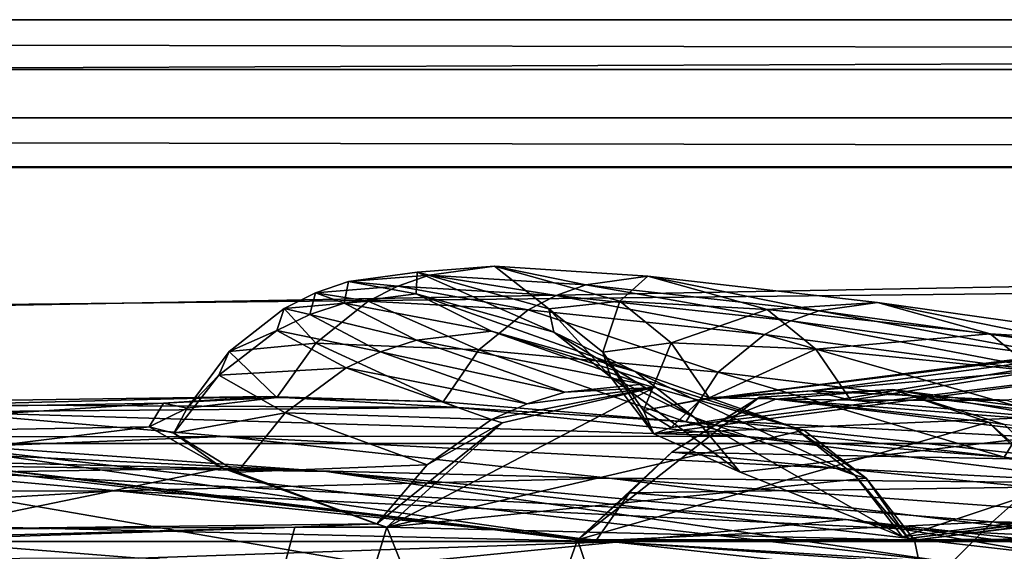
# Model space of a CAD drawing. Header units: metres. Extents: x 0 to 804, y -808 to 0.
# Tile 90 of 105: x 412 to 442, y -16 to 0. Entities that reach past the tile are written whole.
import ezdxf

# ---------------------------------------------------------------- set-up
doc = ezdxf.new("R2010")
doc.units = ezdxf.units.M

msp = doc.modelspace()

# ---------------------------------------------------------------- linework, layer by layer
at = {"layer": 'None0'}
for points in [[(743.104004, -37.838261, 2063.059814), (745.330872, -34.448139, 2063.059814), (34.402058, -4.519207, 2063.059814)], [(745.330872, -34.448139, 2063.059814), (748.720947, -32.221325, 2063.059814), (34.402058, -4.519207, 2063.059814)], [(34.402058, -4.519207, 2063.059814), (748.720947, -32.221325, 2063.059814), (788.402039, -4.519207, 2063.059814)], [(34.402058, -4.519207, 2063.059814), (64.544334, -51.518902, 2063.059814), (737.401917, -51.518902, 2063.059814)], [(743.104004, -37.838261, 2063.059814), (34.402058, -4.519207, 2063.059814), (737.401917, -51.518902, 2063.059814)], [(788.402039, -4.519207, 163.059708), (748.720947, -32.221325, 163.059708), (34.402058, -4.519207, 163.059708)], [(748.720947, -32.221325, 163.059708), (745.330872, -34.448139, 163.059708), (34.402058, -4.519207, 163.059708)], [(34.402058, -4.519207, 163.059708), (745.330872, -34.448139, 163.059708), (743.104004, -37.838261, 163.059708)], [(34.402058, -4.519207, 163.059708), (743.104004, -37.838261, 163.059708), (737.401917, -51.518902, 163.059708)], [(737.401917, -51.518902, 163.059708), (64.544334, -51.518902, 163.059708), (34.402058, -4.519207, 163.059708)], [(788.402039, -4.519207, 163.059708), (34.402058, -4.519207, 163.059708), (788.402039, -4.519207, 173.920044)], [(34.402058, -4.519207, 163.059708), (34.402058, -4.519207, 2063.059814), (788.402039, -4.519207, 173.920044)], [(788.402039, -4.519207, 173.920044), (34.402058, -4.519207, 2063.059814), (788.402039, -4.519207, 2051.920166)], [(34.402058, -4.519207, 2063.059814), (788.402039, -4.519207, 2063.059814), (788.402039, -4.519207, 2051.920166)], [(424.450623, -8.386756, 769.458801), (424.478973, -7.722167, 822.382263), (422.38208, -8.003073, 822.403503)], [(422.38208, -8.003073, 822.403503), (424.478973, -7.722167, 822.382263), (424.84552, -7.814175, 875.275146)], [(422.38208, -8.003073, 822.403503), (424.84552, -7.814175, 875.275146), (423.888336, -8.150754, 875.284302)], [(423.888336, -8.150754, 875.284302), (424.84552, -7.814175, 875.275146), (428.735901, -8.434297, 927.995972)], [(424.478973, -7.722167, 822.382263), (424.450623, -8.386756, 769.458801), (428.663757, -9.556349, 769.417786)], [(426.842377, -7.539016, 875.256897), (424.478973, -7.722167, 822.382263), (428.506592, -8.842594, 822.339722)], [(424.478973, -7.722167, 822.382263), (426.842377, -7.539016, 875.256897), (424.84552, -7.814175, 875.275146)], [(428.506592, -8.842594, 822.339722), (424.478973, -7.722167, 822.382263), (428.663757, -9.556349, 769.417786)], [(424.84552, -7.814175, 875.275146), (426.842377, -7.539016, 875.256897), (429.642883, -8.111553, 927.989441)], [(424.84552, -7.814175, 875.275146), (429.642883, -8.111553, 927.989441), (428.735901, -8.434297, 927.995972)], [(431.53717, -7.845853, 927.976257), (426.842377, -7.539016, 875.256897), (430.679901, -8.609875, 875.220398)], [(430.679901, -8.609875, 875.220398), (426.842377, -7.539016, 875.256897), (428.506592, -8.842594, 822.339722)], [(426.842377, -7.539016, 875.256897), (431.53717, -7.845853, 927.976257), (429.642883, -8.111553, 927.989441)], [(422.256226, -8.66785, 769.479248), (422.38208, -8.003073, 822.403503), (421.37561, -8.350278, 822.414185)], [(421.37561, -8.350278, 822.414185), (422.38208, -8.003073, 822.403503), (423.888336, -8.150754, 875.284302)], [(422.256226, -8.66785, 769.479248), (424.450623, -8.386756, 769.458801), (422.38208, -8.003073, 822.403503)], [(428.735901, -8.434297, 927.995972), (429.642883, -8.111553, 927.989441), (435.908264, -9.211262, 980.444885)], [(429.642883, -8.111553, 927.989441), (431.53717, -7.845853, 927.976257), (436.764038, -8.905405, 980.441162)], [(429.642883, -8.111553, 927.989441), (436.764038, -8.905405, 980.441162), (435.908264, -9.211262, 980.444885)], [(435.179962, -8.86304, 927.94989), (431.53717, -7.845853, 927.976257), (430.679901, -8.609875, 875.220398)], [(438.552795, -8.652546, 980.433655), (431.53717, -7.845853, 927.976257), (435.179962, -8.86304, 927.94989)], [(431.53717, -7.845853, 927.976257), (438.552795, -8.652546, 980.433655), (436.764038, -8.905405, 980.441162)], [(422.981903, -8.61379, 875.293396), (420.421082, -8.829017, 822.424805), (421.37561, -8.350278, 822.414185)], [(421.37561, -8.350278, 822.414185), (420.421082, -8.829017, 822.424805), (421.201263, -9.021544, 769.489502)], [(421.201263, -9.021544, 769.489502), (422.256226, -8.66785, 769.479248), (421.37561, -8.350278, 822.414185)], [(423.888336, -8.150754, 875.284302), (422.981903, -8.61379, 875.293396), (421.37561, -8.350278, 822.414185)], [(426.756866, -9.530819, 716.59375), (424.450623, -8.386756, 769.458801), (422.256226, -8.66785, 769.479248)], [(427.87793, -8.877575, 928.002563), (422.981903, -8.61379, 875.293396), (423.888336, -8.150754, 875.284302)], [(428.735901, -8.434297, 927.995972), (427.87793, -8.877575, 928.002563), (423.888336, -8.150754, 875.284302)], [(428.663757, -9.556349, 769.417786), (424.450623, -8.386756, 769.458801), (431.15033, -10.757193, 716.565247)], [(424.450623, -8.386756, 769.458801), (426.756866, -9.530819, 716.59375), (431.15033, -10.757193, 716.565247)], [(420.421082, -8.829017, 822.424805), (422.981903, -8.61379, 875.293396), (421.385651, -9.890941, 875.311707)], [(424.467834, -9.80253, 716.607971), (422.256226, -8.66785, 769.479248), (421.201263, -9.021544, 769.489502)], [(421.385651, -9.890941, 875.311707), (422.981903, -8.61379, 875.293396), (426.370911, -10.098269, 928.015747)], [(424.467834, -9.80253, 716.607971), (426.756866, -9.530819, 716.59375), (422.256226, -8.66785, 769.479248)], [(422.981903, -8.61379, 875.293396), (427.87793, -8.877575, 928.002563), (426.370911, -10.098269, 928.015747)], [(435.099365, -9.630896, 980.448608), (427.87793, -8.877575, 928.002563), (428.735901, -8.434297, 927.995972)], [(430.679901, -8.609875, 875.220398), (428.506592, -8.842594, 822.339722), (430.156769, -10.1667, 822.318481)], [(435.908264, -9.211262, 980.444885), (435.099365, -9.630896, 980.448608), (428.735901, -8.434297, 927.995972)], [(432.248474, -9.881709, 875.202148), (430.679901, -8.609875, 875.220398), (430.156769, -10.1667, 822.318481)], [(435.179962, -8.86304, 927.94989), (430.679901, -8.609875, 875.220398), (432.248474, -9.881709, 875.202148)], [(441.995483, -9.611307, 980.418701), (438.552795, -8.652546, 980.433655), (435.179962, -8.86304, 927.94989)], [(436.764038, -8.905405, 980.441162), (438.552795, -8.652546, 980.433655), (446.19516, -10.204728, 1032.525146)], [(447.875031, -9.968256, 1032.522705), (438.552795, -8.652546, 980.433655), (441.995483, -9.611307, 980.418701)], [(438.552795, -8.652546, 980.433655), (447.875031, -9.968256, 1032.522705), (446.19516, -10.204728, 1032.525146)], [(420.199005, -9.511009, 769.499756), (420.421082, -8.829017, 822.424805), (418.734558, -10.152275, 822.446045)], [(418.734558, -10.152275, 822.446045), (420.421082, -8.829017, 822.424805), (421.385651, -9.890941, 875.311707)], [(420.421082, -8.829017, 822.424805), (420.199005, -9.511009, 769.499756), (421.201263, -9.021544, 769.489502)], [(421.201263, -9.021544, 769.489502), (420.199005, -9.511009, 769.499756), (423.365417, -10.15657, 716.615051)], [(423.365417, -10.15657, 716.615051), (424.467834, -9.80253, 716.607971), (421.201263, -9.021544, 769.489502)], [(426.370911, -10.098269, 928.015747), (427.87793, -8.877575, 928.002563), (433.680847, -10.785108, 980.456116)], [(427.87793, -8.877575, 928.002563), (435.099365, -9.630896, 980.448608), (433.680847, -10.785108, 980.456116)], [(430.156769, -10.1667, 822.318481), (428.506592, -8.842594, 822.339722), (430.395721, -10.927002, 769.397278)], [(428.506592, -8.842594, 822.339722), (428.663757, -9.556349, 769.417786), (430.395721, -10.927002, 769.397278)], [(436.667084, -10.075027, 927.936768), (435.179962, -8.86304, 927.94989), (432.248474, -9.881709, 875.202148)], [(436.549713, -11.348301, 895.527161), (433.144653, -11.628036, 838.147827), (455.180542, -8.893641, 895.431519)], [(433.144653, -11.628036, 838.147827), (451.629333, -9.24986, 838.02948), (455.180542, -8.893641, 895.431519)], [(441.995483, -9.611307, 980.418701), (435.179962, -8.86304, 927.94989), (436.667084, -10.075027, 927.936768)], [(435.908264, -9.211262, 980.444885), (436.764038, -8.905405, 980.441162), (445.391876, -10.49057, 1032.526489)], [(455.180542, -8.893641, 895.431519), (461.072723, -9.158405, 952.383667), (436.549713, -11.348301, 895.527161)], [(436.764038, -8.905405, 980.441162), (446.19516, -10.204728, 1032.525146), (445.391876, -10.49057, 1032.526489)], [(450.380829, -10.222251, 779.983154), (451.629333, -9.24986, 838.02948), (432.241089, -12.469991, 780.101501)], [(451.629333, -9.24986, 838.02948), (433.144653, -11.628036, 838.147827), (432.241089, -12.469991, 780.101501)], [(444.632843, -10.882589, 1032.52771), (435.099365, -9.630896, 980.448608), (435.908264, -9.211262, 980.444885)], [(445.391876, -10.49057, 1032.526489), (444.632843, -10.882589, 1032.52771), (435.908264, -9.211262, 980.444885)], [(461.072723, -9.158405, 952.383667), (442.495972, -11.635778, 952.445496), (436.549713, -11.348301, 895.527161)], [(422.31601, -10.649781, 716.622192), (420.199005, -9.511009, 769.499756), (418.421082, -10.868174, 769.520264)], [(418.421082, -10.868174, 769.520264), (420.199005, -9.511009, 769.499756), (418.734558, -10.152275, 822.446045)], [(420.199005, -9.511009, 769.499756), (422.31601, -10.649781, 716.622192), (423.365417, -10.15657, 716.615051)], [(431.372925, -11.150949, 664.062134), (426.756866, -9.530819, 716.59375), (424.467834, -9.80253, 716.607971)], [(431.15033, -10.757193, 716.565247), (426.756866, -9.530819, 716.59375), (435.96991, -12.466949, 664.011414)], [(426.756866, -9.530819, 716.59375), (431.372925, -11.150949, 664.062134), (435.96991, -12.466949, 664.011414)], [(430.395721, -10.927002, 769.397278), (428.663757, -9.556349, 769.417786), (432.963898, -12.17268, 716.551025)], [(428.663757, -9.556349, 769.417786), (431.15033, -10.757193, 716.565247), (432.963898, -12.17268, 716.551025)], [(443.40094, -10.755545, 980.411255), (441.995483, -9.611307, 980.418701), (436.667084, -10.075027, 927.936768)], [(451.111328, -10.864155, 1032.517578), (441.995483, -9.611307, 980.418701), (443.40094, -10.755545, 980.411255)], [(451.111328, -10.864155, 1032.517578), (447.875031, -9.968256, 1032.522705), (441.995483, -9.611307, 980.418701)], [(421.385651, -9.890941, 875.311707), (420.199799, -11.560765, 875.598511), (418.734558, -10.152275, 822.446045)], [(425.283203, -11.691896, 928.455811), (420.199799, -11.560765, 875.598511), (421.385651, -9.890941, 875.311707)], [(426.370911, -10.098269, 928.015747), (425.283203, -11.691896, 928.455811), (421.385651, -9.890941, 875.311707)], [(428.994843, -11.395894, 664.055725), (424.467834, -9.80253, 716.607971), (423.365417, -10.15657, 716.615051)], [(428.994843, -11.395894, 664.055725), (431.372925, -11.150949, 664.062134), (424.467834, -9.80253, 716.607971)], [(430.156769, -10.1667, 822.318481), (431.403259, -11.953653, 822.041748), (432.248474, -9.881709, 875.202148)], [(431.403259, -11.953653, 822.041748), (433.408966, -11.570861, 874.831726), (432.248474, -9.881709, 875.202148)], [(432.248474, -9.881709, 875.202148), (433.408966, -11.570861, 874.831726), (436.667084, -10.075027, 927.936768)], [(433.680847, -10.785108, 980.456116), (435.099365, -9.630896, 980.448608), (443.302582, -11.960135, 1032.530273)], [(435.099365, -9.630896, 980.448608), (444.632843, -10.882589, 1032.52771), (443.302582, -11.960135, 1032.530273)], [(420.199799, -11.560765, 875.598511), (417.45166, -11.886616, 822.573608), (418.734558, -10.152275, 822.446045)], [(418.734558, -10.152275, 822.446045), (417.45166, -11.886616, 822.573608), (418.421082, -10.868174, 769.520264)], [(423.365417, -10.15657, 716.615051), (422.31601, -10.649781, 716.622192), (427.840515, -11.744697, 664.044556)], [(427.840515, -11.744697, 664.044556), (428.994843, -11.395894, 664.055725), (423.365417, -10.15657, 716.615051)], [(432.695282, -12.296816, 980.998657), (425.283203, -11.691896, 928.455811), (426.370911, -10.098269, 928.015747)], [(433.680847, -10.785108, 980.456116), (432.695282, -12.296816, 980.998657), (426.370911, -10.098269, 928.015747)], [(430.395721, -10.927002, 769.397278), (431.716644, -12.663919, 769.204041), (430.156769, -10.1667, 822.318481)], [(431.716644, -12.663919, 769.204041), (431.403259, -11.953653, 822.041748), (430.156769, -10.1667, 822.318481)], [(432.241089, -12.469991, 780.101501), (431.716644, -12.663919, 769.204041), (450.380829, -10.222251, 779.983154)], [(431.716644, -12.663919, 769.204041), (451.439789, -11.814866, 721.085693), (450.380829, -10.222251, 779.983154)], [(433.408966, -11.570861, 874.831726), (437.735748, -11.641503, 927.481812), (436.667084, -10.075027, 927.936768)], [(436.667084, -10.075027, 927.936768), (437.735748, -11.641503, 927.481812), (443.40094, -10.755545, 980.411255)], [(420.445862, -12.02464, 716.636414), (422.31601, -10.649781, 716.622192), (418.421082, -10.868174, 769.520264)], [(426.752869, -12.231359, 664.028442), (422.31601, -10.649781, 716.622192), (420.445862, -12.02464, 716.636414)], [(422.31601, -10.649781, 716.622192), (426.752869, -12.231359, 664.028442), (427.840515, -11.744697, 664.044556)], [(432.963898, -12.17268, 716.551025), (431.15033, -10.757193, 716.565247), (437.854248, -13.927106, 663.958374)], [(431.15033, -10.757193, 716.565247), (435.96991, -12.466949, 664.011414), (437.854248, -13.927106, 663.958374)], [(442.418488, -13.380919, 1033.11731), (432.695282, -12.296816, 980.998657), (433.680847, -10.785108, 980.456116)], [(443.302582, -11.960135, 1032.530273), (442.418488, -13.380919, 1033.11731), (433.680847, -10.785108, 980.456116)], [(437.735748, -11.641503, 927.481812), (444.377563, -12.227972, 979.89209), (443.40094, -10.755545, 980.411255)], [(417.45166, -11.886616, 822.573608), (417.044403, -12.651657, 769.53125), (418.421082, -10.868174, 769.520264)], [(418.421082, -10.868174, 769.520264), (417.044403, -12.651657, 769.53125), (420.445862, -12.02464, 716.636414)], [(432.963898, -12.17268, 716.551025), (434.35434, -13.843554, 716.437744), (430.395721, -10.927002, 769.397278)], [(434.35434, -13.843554, 716.437744), (431.716644, -12.663919, 769.204041), (430.395721, -10.927002, 769.397278)], [(423.557068, -15.525632, 660.907227), (436.303833, -12.555268, 660.985046), (431.723694, -11.245561, 661.019348)], [(431.723694, -11.245561, 661.019348), (427.084381, -12.325888, 660.991028), (423.557068, -15.525632, 660.907227)], [(427.084381, -12.325888, 660.991028), (431.723694, -11.245561, 661.019348), (426.752869, -12.231359, 664.028442)], [(426.752869, -12.231359, 664.028442), (431.723694, -11.245561, 661.019348), (427.840515, -11.744697, 664.044556)], [(431.723694, -11.245561, 661.019348), (428.994843, -11.395894, 664.055725), (427.840515, -11.744697, 664.044556)], [(428.994843, -11.395894, 664.055725), (431.723694, -11.245561, 661.019348), (431.372925, -11.150949, 664.062134)], [(431.723694, -11.245561, 661.019348), (436.303833, -12.555268, 660.985046), (431.372925, -11.150949, 664.062134)], [(431.372925, -11.150949, 664.062134), (436.303833, -12.555268, 660.985046), (435.96991, -12.466949, 664.011414)], [(436.549713, -11.348301, 895.527161), (433.408966, -11.570861, 874.831726), (433.144653, -11.628036, 838.147827)], [(437.735748, -11.641503, 927.481812), (433.408966, -11.570861, 874.831726), (436.549713, -11.348301, 895.527161)], [(441.944489, -12.315382, 617.828796), (434.943329, -11.543953, 617.808655), (439.009369, -11.309695, 614.953247)], [(434.943329, -11.543953, 617.808655), (435.449554, -11.608546, 614.950073), (439.009369, -11.309695, 614.953247)], [(439.009369, -11.309695, 614.953247), (435.449554, -11.608546, 614.950073), (449.368805, -12.686258, 561.620117)], [(442.495972, -11.635778, 952.445496), (437.735748, -11.641503, 927.481812), (436.549713, -11.348301, 895.527161)], [(449.368805, -12.686258, 561.620117), (452.454102, -13.660616, 561.579895), (439.009369, -11.309695, 614.953247)], [(452.454102, -13.660616, 561.579895), (442.435211, -12.382516, 614.848816), (439.009369, -11.309695, 614.953247)], [(439.009369, -11.309695, 614.953247), (442.435211, -12.382516, 614.848816), (441.944489, -12.315382, 617.828796)], [(416.288239, -12.455976, 780.196472), (416.733551, -11.727466, 838.24292), (401.306396, -12.722794, 780.268066)], [(416.733551, -11.727466, 838.24292), (401.319061, -11.990452, 838.314758), (401.306396, -12.722794, 780.268066)], [(416.733551, -11.727466, 838.24292), (419.867828, -11.52635, 895.604187), (401.319061, -11.990452, 838.314758)], [(419.867828, -11.52635, 895.604187), (404.168732, -11.74542, 895.662537), (401.319061, -11.990452, 838.314758)], [(419.867828, -11.52635, 895.604187), (425.73175, -11.857764, 952.495422), (404.168732, -11.74542, 895.662537)], [(417.45166, -11.886616, 822.573608), (416.733551, -11.727466, 838.24292), (416.288239, -12.455976, 780.196472)], [(420.199799, -11.560765, 875.598511), (419.867828, -11.52635, 895.604187), (416.733551, -11.727466, 838.24292)], [(417.45166, -11.886616, 822.573608), (420.199799, -11.560765, 875.598511), (416.733551, -11.727466, 838.24292)], [(420.199799, -11.560765, 875.598511), (425.283203, -11.691896, 928.455811), (419.867828, -11.52635, 895.604187)], [(425.283203, -11.691896, 928.455811), (425.73175, -11.857764, 952.495422), (419.867828, -11.52635, 895.604187)], [(425.283203, -11.691896, 928.455811), (432.695282, -12.296816, 980.998657), (425.73175, -11.857764, 952.495422)], [(429.388062, -15.90432, 617.922791), (432.268341, -13.231707, 614.946899), (434.943329, -11.543953, 617.808655)], [(434.943329, -11.543953, 617.808655), (441.944489, -12.315382, 617.828796), (429.388062, -15.90432, 617.922791)], [(433.408966, -11.570861, 874.831726), (431.403259, -11.953653, 822.041748), (433.144653, -11.628036, 838.147827)], [(433.144653, -11.628036, 838.147827), (431.403259, -11.953653, 822.041748), (432.241089, -12.469991, 780.101501)], [(432.268341, -13.231707, 614.946899), (433.78006, -12.265923, 614.948486), (434.943329, -11.543953, 617.808655)], [(434.943329, -11.543953, 617.808655), (433.78006, -12.265923, 614.948486), (435.449554, -11.608546, 614.950073)], [(433.78006, -12.265923, 614.948486), (446.156067, -12.911559, 561.567078), (435.449554, -11.608546, 614.950073)], [(435.449554, -11.608546, 614.950073), (446.156067, -12.911559, 561.567078), (449.368805, -12.686258, 561.620117)], [(444.377563, -12.227972, 979.89209), (437.735748, -11.641503, 927.481812), (442.495972, -11.635778, 952.445496)], [(418.585693, -12.74689, 1009.129333), (394.88147, -12.760496, 952.559692), (409.896881, -11.992947, 952.533508)], [(425.73175, -11.857764, 952.495422), (409.896881, -11.992947, 952.533508), (404.168732, -11.74542, 895.662537)], [(425.73175, -11.857764, 952.495422), (434.406158, -12.735279, 1009.112), (409.896881, -11.992947, 952.533508)], [(434.406158, -12.735279, 1009.112), (418.585693, -12.74689, 1009.129333), (409.896881, -11.992947, 952.533508)], [(417.044403, -12.651657, 769.53125), (417.45166, -11.886616, 822.573608), (416.288239, -12.455976, 780.196472)], [(417.044403, -12.651657, 769.53125), (418.981384, -13.837816, 716.613342), (420.445862, -12.02464, 716.636414)], [(420.445862, -12.02464, 716.636414), (418.981384, -13.837816, 716.613342), (424.786438, -13.611427, 663.98175)], [(424.786438, -13.611427, 663.98175), (426.752869, -12.231359, 664.028442), (420.445862, -12.02464, 716.636414)], [(432.695282, -12.296816, 980.998657), (434.406158, -12.735279, 1009.112), (425.73175, -11.857764, 952.495422)], [(431.403259, -11.953653, 822.041748), (431.716644, -12.663919, 769.204041), (432.241089, -12.469991, 780.101501)], [(431.716644, -12.663919, 769.204041), (434.35434, -13.843554, 716.437744), (451.439789, -11.814866, 721.085693)], [(434.35434, -13.843554, 716.437744), (439.320526, -15.813406, 663.890747), (451.439789, -11.814866, 721.085693)], [(461.619537, -15.275234, 1512.004272), (492.165009, -11.946713, 1561.924072), (436.806793, -17.329136, 1511.832886)], [(492.165009, -11.946713, 1561.924072), (464.836334, -13.714565, 1561.91748), (436.806793, -17.329136, 1511.832886)], [(451.439789, -11.814866, 721.085693), (439.320526, -15.813406, 663.890747), (454.624207, -13.921166, 663.934509)], [(454.428223, -14.94223, 1084.725708), (442.418488, -13.380919, 1033.11731), (443.302582, -11.960135, 1032.530273)], [(421.715179, -13.823624, 509.420135), (389.929382, -12.282374, 509.239197), (405.169281, -13.566189, 456.6586)], [(421.715179, -13.823624, 509.420135), (408.596741, -12.879832, 562.68634), (389.929382, -12.282374, 509.239197)], [(423.557068, -15.525632, 660.907227), (427.084381, -12.325888, 660.991028), (423.245972, -15.424051, 663.919556)], [(427.084381, -12.325888, 660.991028), (424.786438, -13.611427, 663.98175), (423.245972, -15.424051, 663.919556)], [(424.786438, -13.611427, 663.98175), (427.084381, -12.325888, 660.991028), (426.752869, -12.231359, 664.028442)], [(441.944489, -12.315382, 617.828796), (445.578979, -15.904465, 617.922791), (429.388062, -15.90432, 617.922791)], [(444.641693, -13.468397, 561.540588), (433.78006, -12.265923, 614.948486), (432.268341, -13.231707, 614.946899)], [(432.695282, -12.296816, 980.998657), (442.418488, -13.380919, 1033.11731), (434.406158, -12.735279, 1009.112)], [(437.854248, -13.927106, 663.958374), (439.320526, -15.813406, 663.890747), (432.963898, -12.17268, 716.551025)], [(439.320526, -15.813406, 663.890747), (434.35434, -13.843554, 716.437744), (432.963898, -12.17268, 716.551025)], [(446.156067, -12.911559, 561.567078), (433.78006, -12.265923, 614.948486), (444.641693, -13.468397, 561.540588)], [(442.435211, -12.382516, 614.848816), (446.048615, -15.950658, 614.963013), (441.944489, -12.315382, 617.828796)], [(446.048615, -15.950658, 614.963013), (445.578979, -15.904465, 617.922791), (441.944489, -12.315382, 617.828796)], [(408.596741, -12.879832, 562.68634), (429.939453, -15.936707, 614.943726), (398.554962, -12.353572, 614.80658)], [(402.744141, -12.687592, 617.838562), (398.554962, -12.353572, 614.80658), (429.939453, -15.936707, 614.943726)], [(416.288239, -12.455976, 780.196472), (401.306396, -12.722794, 780.268066), (404.135681, -13.94687, 721.286072)], [(418.536804, -13.716209, 721.235718), (416.288239, -12.455976, 780.196472), (404.135681, -13.94687, 721.286072)], [(417.044403, -12.651657, 769.53125), (416.288239, -12.455976, 780.196472), (418.536804, -13.716209, 721.235718)], [(438.203491, -14.022956, 660.946594), (436.303833, -12.555268, 660.985046), (423.557068, -15.525632, 660.907227)], [(436.303833, -12.555268, 660.985046), (438.203491, -14.022956, 660.946594), (435.96991, -12.466949, 664.011414)], [(435.96991, -12.466949, 664.011414), (438.203491, -14.022956, 660.946594), (437.854248, -13.927106, 663.958374)], [(403.502014, -13.354754, 1009.141663), (394.88147, -12.760496, 952.559692), (418.585693, -12.74689, 1009.129333)], [(402.744141, -12.687592, 617.838562), (429.388062, -15.90432, 617.922791), (398.911163, -101.429382, 620.162354)], [(429.388062, -15.90432, 617.922791), (402.744141, -12.687592, 617.838562), (429.939453, -15.936707, 614.943726)], [(430.350464, -14.027858, 1065.650024), (403.502014, -13.354754, 1009.141663), (418.585693, -12.74689, 1009.129333)], [(440.821472, -16.60578, 562.686707), (408.596741, -12.879832, 562.68634), (421.715179, -13.823624, 509.420135)], [(440.821472, -16.60578, 562.686707), (429.939453, -15.936707, 614.943726), (408.596741, -12.879832, 562.68634)], [(418.981384, -13.837816, 716.613342), (417.044403, -12.651657, 769.53125), (418.536804, -13.716209, 721.235718)], [(434.406158, -12.735279, 1009.112), (446.004364, -14.179072, 1065.647217), (418.585693, -12.74689, 1009.129333)], [(446.004364, -14.179072, 1065.647217), (430.350464, -14.027858, 1065.650024), (418.585693, -12.74689, 1009.129333)], [(442.418488, -13.380919, 1033.11731), (446.004364, -14.179072, 1065.647217), (434.406158, -12.735279, 1009.112)], [(430.972473, -14.471349, 614.945313), (432.268341, -13.231707, 614.946899), (429.388062, -15.90432, 617.922791)], [(432.268341, -13.231707, 614.946899), (430.972473, -14.471349, 614.945313), (443.262756, -14.294935, 561.514038)], [(432.268341, -13.231707, 614.946899), (443.262756, -14.294935, 561.514038), (444.641693, -13.468397, 561.540588)], [(403.502014, -13.354754, 1009.141663), (415.303497, -14.411329, 1065.6521), (389.117279, -14.4817, 1009.148804)], [(415.303497, -14.411329, 1065.6521), (403.502014, -13.354754, 1009.141663), (430.350464, -14.027858, 1065.650024)], [(442.418488, -13.380919, 1033.11731), (454.428223, -14.94223, 1084.725708), (446.004364, -14.179072, 1065.647217)], [(423.31604, -16.69252, 404.999176), (405.169281, -13.566189, 456.6586), (390.917877, -16.398525, 405.125092)], [(404.135681, -13.94687, 721.286072), (409.485199, -15.584117, 663.920166), (418.536804, -13.716209, 721.235718)], [(437.594391, -15.285351, 456.888458), (405.169281, -13.566189, 456.6586), (423.31604, -16.69252, 404.999176)], [(437.594391, -15.285351, 456.888458), (421.715179, -13.823624, 509.420135), (405.169281, -13.566189, 456.6586)], [(409.485199, -15.584117, 663.920166), (423.225983, -15.423938, 663.919556), (418.536804, -13.716209, 721.235718)], [(436.806793, -17.329136, 1511.832886), (464.836334, -13.714565, 1561.91748), (411.924011, -20.912622, 1511.640137)], [(464.836334, -13.714565, 1561.91748), (437.305573, -17.277678, 1561.998047), (411.924011, -20.912622, 1511.640137)], [(453.442108, -14.948027, 1564.894653), (418.525024, -20.846918, 1565.049072), (464.836334, -13.714565, 1561.91748)], [(464.836334, -13.714565, 1561.91748), (418.525024, -20.846918, 1565.049072), (437.305573, -17.277678, 1561.998047)], [(418.536804, -13.716209, 721.235718), (423.225983, -15.423938, 663.919556), (418.981384, -13.837816, 716.613342)], [(418.981384, -13.837816, 716.613342), (423.245972, -15.424051, 663.919556), (424.786438, -13.611427, 663.98175)], [(423.225983, -15.423938, 663.919556), (423.245972, -15.424051, 663.919556), (418.981384, -13.837816, 716.613342)], [(454.370483, -17.572212, 509.69455), (421.715179, -13.823624, 509.420135), (437.594391, -15.285351, 456.888458)], [(454.370483, -17.572212, 509.69455), (440.821472, -16.60578, 562.686707), (421.715179, -13.823624, 509.420135)], [(445.376892, -15.870751, 1122.300659), (415.303497, -14.411329, 1065.6521), (430.350464, -14.027858, 1065.650024)], [(439.682617, -15.91435, 660.897095), (438.203491, -14.022956, 660.946594), (423.557068, -15.525632, 660.907227)], [(446.004364, -14.179072, 1065.647217), (460.708984, -16.223312, 1122.299805), (430.350464, -14.027858, 1065.650024)], [(460.708984, -16.223312, 1122.299805), (445.376892, -15.870751, 1122.300659), (430.350464, -14.027858, 1065.650024)], [(438.203491, -14.022956, 660.946594), (439.499054, -15.866349, 662.39386), (437.854248, -13.927106, 663.958374)], [(437.854248, -13.927106, 663.958374), (439.499054, -15.866349, 662.39386), (439.320526, -15.813406, 663.890747)], [(438.203491, -14.022956, 660.946594), (439.682617, -15.91435, 660.897095), (439.499054, -15.866349, 662.39386)], [(454.624207, -13.921166, 663.934509), (439.320526, -15.813406, 663.890747), (439.499054, -15.866349, 662.39386)], [(439.499054, -15.866349, 662.39386), (439.682617, -15.91435, 660.897095), (455.908875, -13.860257, 662.439331)], [(454.624207, -13.921166, 663.934509), (439.499054, -15.866349, 662.39386), (455.908875, -13.860257, 662.439331)], [(439.682617, -15.91435, 660.897095), (455.914978, -13.933051, 660.948975), (455.908875, -13.860257, 662.439331)], [(457.14502, -100.186226, 658.690308), (455.914978, -13.933051, 660.948975), (439.682617, -15.91435, 660.897095)], [(415.303497, -14.411329, 1065.6521), (400.831665, -15.269579, 1065.653809), (389.117279, -14.4817, 1009.148804)], [(400.831665, -15.269579, 1065.653809), (415.303497, -14.411329, 1065.6521), (430.473358, -15.965605, 1122.301147)], [(430.473358, -15.965605, 1122.301147), (415.303497, -14.411329, 1065.6521), (445.376892, -15.870751, 1122.300659)], [(430.972473, -14.471349, 614.945313), (442.070251, -15.360963, 561.487488), (443.262756, -14.294935, 561.514038)], [(443.262756, -14.294935, 561.514038), (442.070251, -15.360963, 561.487488), (456.670959, -15.633047, 508.635437)], [(429.939453, -15.936707, 614.943726), (430.972473, -14.471349, 614.945313), (429.388062, -15.90432, 617.922791)], [(442.070251, -15.360963, 561.487488), (430.972473, -14.471349, 614.945313), (429.939453, -15.936707, 614.943726)], [(453.911224, -17.423899, 1458.469604), (486.06546, -14.705161, 1512.154297), (431.820496, -18.504261, 1458.24292)], [(486.06546, -14.705161, 1512.154297), (461.619537, -15.275234, 1512.004272), (431.820496, -18.504261, 1458.24292)], [(399.146729, -14.931726, 1610.943604), (428.369568, -18.825037, 1717.76355), (397.548737, -15.397907, 1717.933838)], [(399.146729, -14.931726, 1610.943604), (427.579773, -19.059547, 1610.789307), (428.369568, -18.825037, 1717.76355)], [(427.579773, -19.059547, 1610.789307), (399.146729, -14.931726, 1610.943604), (447.916077, -23.081976, 1607.910889)], [(447.916077, -23.081976, 1607.910889), (399.146729, -14.931726, 1610.943604), (409.967896, -16.298012, 1608.088379)], [(457.152893, -100.18586, 1567.126709), (418.525024, -20.846918, 1565.049072), (453.442108, -14.948027, 1564.894653)], [(386.899445, -16.551174, 1065.654785), (400.831665, -15.269579, 1065.653809), (415.974518, -16.471502, 1122.30127)], [(415.974518, -16.471502, 1122.30127), (400.831665, -15.269579, 1065.653809), (430.473358, -15.965605, 1122.301147)], [(409.470978, -20.834852, 1457.984009), (461.619537, -15.275234, 1512.004272), (436.806793, -17.329136, 1511.832886)], [(431.820496, -18.504261, 1458.24292), (461.619537, -15.275234, 1512.004272), (409.470978, -20.834852, 1457.984009)], [(456.183289, -18.468616, 405.247559), (437.594391, -15.285351, 456.888458), (423.31604, -16.69252, 404.999176)], [(470.267059, -18.928604, 457.537354), (437.594391, -15.285351, 456.888458), (456.183289, -18.468616, 405.247559)], [(470.267059, -18.928604, 457.537354), (454.370483, -17.572212, 509.69455), (437.594391, -15.285351, 456.888458)], [(395.5383, -16.345406, 660.885803), (420.748627, -15.519427, 660.90741), (396.344513, -16.183268, 663.899475)], [(397.489899, -101.42131, 658.65802), (420.748627, -15.519427, 660.90741), (395.5383, -16.345406, 660.885803)], [(396.344513, -16.183268, 663.899475), (420.748627, -15.519427, 660.90741), (409.485199, -15.584117, 663.920166)], [(396.915192, -15.602613, 1772.733154), (428.939758, -19.795883, 1827.241333), (396.407837, -17.018021, 1827.502563)], [(428.686554, -18.721035, 1772.509033), (396.915192, -15.602613, 1772.733154), (397.548737, -15.397907, 1717.933838)], [(396.915192, -15.602613, 1772.733154), (428.686554, -18.721035, 1772.509033), (428.939758, -19.795883, 1827.241333)], [(420.748627, -15.519427, 660.90741), (397.489899, -101.42131, 658.65802), (423.557068, -15.525632, 660.907227)], [(397.489899, -101.42131, 658.65802), (457.14502, -100.186226, 658.690308), (423.557068, -15.525632, 660.907227)], [(397.548737, -15.397907, 1717.933838), (428.369568, -18.825037, 1717.76355), (428.686554, -18.721035, 1772.509033)], [(420.748627, -15.519427, 660.90741), (423.225983, -15.423938, 663.919556), (409.485199, -15.584117, 663.920166)], [(420.748627, -15.519427, 660.90741), (423.557068, -15.525632, 660.907227), (423.225983, -15.423938, 663.919556)], [(423.557068, -15.525632, 660.907227), (423.245972, -15.424051, 663.919556), (423.225983, -15.423938, 663.919556)], [(423.557068, -15.525632, 660.907227), (457.14502, -100.186226, 658.690308), (439.682617, -15.91435, 660.897095)], [(440.821472, -16.60578, 562.686707), (442.070251, -15.360963, 561.487488), (429.939453, -15.936707, 614.943726)], [(440.821472, -16.60578, 562.686707), (454.370483, -17.572212, 509.69455), (442.070251, -15.360963, 561.487488)], [(454.370483, -17.572212, 509.69455), (455.585114, -16.530584, 508.590729), (442.070251, -15.360963, 561.487488)], [(442.070251, -15.360963, 561.487488), (455.585114, -16.530584, 508.590729), (456.670959, -15.633047, 508.635437)], [(398.911163, -101.429382, 620.162354), (429.388062, -15.90432, 617.922791), (458.084503, -100.142334, 620.128662)], [(429.388062, -15.90432, 617.922791), (445.578979, -15.904465, 617.922791), (458.084503, -100.142334, 620.128662)], [(463.835724, -18.309092, 1179.171021), (430.473358, -15.965605, 1122.301147), (445.376892, -15.870751, 1122.300659)], [(430.473358, -15.965605, 1122.301147), (449.183838, -18.051569, 1179.180542), (415.974518, -16.471502, 1122.30127)], [(449.183838, -18.051569, 1179.180542), (430.473358, -15.965605, 1122.301147), (463.835724, -18.309092, 1179.171021)]]:
    msp.add_3dface(points, dxfattribs=at)
at = {"layer": 'None012311'}
for points in [[(804.032654, 0), (0, 0), (802.505432, -1.527202, 175)], [(0, 0), (1.527202, -1.527202, 175), (802.505432, -1.527202, 175)], [(804.032654, 0), (3.000114, -3.000114), (0, 0)], [(801.032532, -3.000114), (3.000114, -3.000114), (804.032654, 0)], [(1.527202, -1.527202, 175), (20.92194, -15.961353, 175), (802.505432, -1.527202, 175)], [(20.92194, -15.961353, 175), (783.111084, -15.961353, 175), (802.505432, -1.527202, 175)], [(801.032532, -3.000114), (799.531494, -4.501135, 172), (3.000114, -3.000114)], [(799.531494, -4.501135, 172), (4.501135, -4.501135, 172), (3.000114, -3.000114)], [(4.501135, -4.501135, 172), (799.531494, -4.501135, 172), (20.92194, -12.961353, 172)], [(20.92194, -12.961353, 172), (799.531494, -4.501135, 172), (783.111084, -12.961353, 172)], [(783.111084, -12.961353, 160.059708), (20.92194, -12.961353, 160.059708), (783.111084, -12.961353, 172)], [(20.92194, -12.961353, 160.059708), (20.92194, -12.961353, 172), (783.111084, -12.961353, 172)], [(783.111084, -12.961353, 160.059708), (742.463989, -50.772301, 160.059708), (20.92194, -12.961353, 160.059708)], [(742.463989, -50.772301, 160.059708), (61.568443, -50.772301, 160.059708), (20.92194, -12.961353, 160.059708)], [(783.111084, -15.961353, 163.059708), (20.92194, -15.961353, 163.059708), (744.424927, -52.504349, 163.059708)], [(744.424927, -52.504349, 163.059708), (20.92194, -15.961353, 163.059708), (59.607487, -52.50436, 163.059708)], [(783.111084, -15.961353, 175), (20.92194, -15.961353, 175), (783.111084, -15.961353, 163.059708)], [(20.92194, -15.961353, 175), (20.92194, -15.961353, 163.059708), (783.111084, -15.961353, 163.059708)]]:
    msp.add_3dface(points, dxfattribs=at)

doc.saveas('drawing.dxf')
